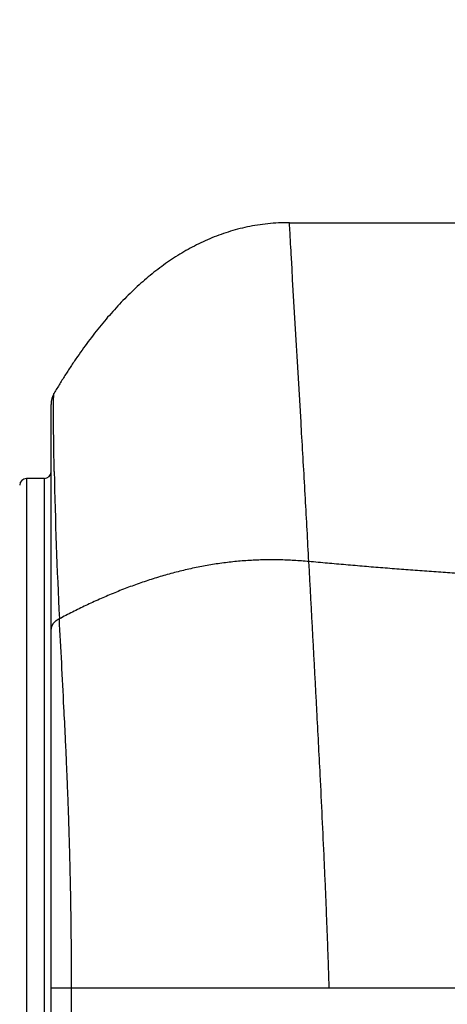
# Model space of a CAD drawing. Header units: millimetres. Extents: x 0 to 1071, y 0 to 742.
# Tile 83 of 128: x 302 to 311, y 380 to 402. Entities that reach past the tile are written whole.
import ezdxf

# ---------------------------------------------------------------- set-up
doc = ezdxf.new("R2010")
doc.units = ezdxf.units.MM
doc.header["$LTSCALE"] = 0.454724
doc.linetypes.add('CENTER', pattern=[50.8, 31.75, -6.35, 6.35, -6.35])
doc.layers.add('NoLayerName_001', color=7, linetype='Continuous')
doc.layers.add('NoLayerName_007', color=7, linetype='Continuous')
doc.styles.get("Standard").update_dxf_attribs({"font": 'txt', "bigfont": 'extfont2'})
doc.dimstyles.get("Standard").update_dxf_attribs({"dimtxt": 2.5, "dimasz": 2.5, "dimexe": 1, "dimexo": 1, "dimtad": 1, "dimdec": 3, "dimzin": 0, "dimdsep": 46, "dimtxsty": 'Standard', "dimcen": 2.5, "dimadec": 3, "dimazin": 0, "dimtfac": 0.75, "dimtdec": 3, "dimtmove": 0, "dimatfit": 3, "dimfxl": 1, "dimarcsym": 0})

# ---------------------------------------------------------------- blocks, each defined once
blk = doc.blocks.new('_OPEN30')
at = {"color": 0, "linetype": 'ByBlock', "lineweight": -2}
for p, q in [((-1, 0.267949), (0, 0)), ((0, 0), (-1, -0.267949)), ((0, 0), (-1, 0))]:
    blk.add_line(p, q, dxfattribs=at)
blk = doc.blocks.new('*D138')
at = {"layer": 'Defpoints', "color": 0}
for p in [(284.276, 426.781), (443.276, 422.9), (284.276, 331.25)]:
    blk.add_point(p, dxfattribs=at)
at = {"layer": 'NoLayerName_001', "color": 0, "linetype": 'Continuous', "lineweight": 13}
for p, q in [((284.276, 424.281), (284.276, 328.75)), ((443.276, 420.4), (443.276, 328.75)), ((439.526, 331.25), (288.026, 331.25))]:
    blk.add_line(p, q, dxfattribs=at)
at = {"layer": 'NoLayerName_001', "color": 0, "lineweight": 13, "xscale": 3.75, "yscale": 3.75, "zscale": 3.75, "rotation": 180}
blk.add_blockref('_OPEN30', (284.276, 331.25), dxfattribs=at)
at = {"layer": 'NoLayerName_001', "color": 0, "lineweight": 13, "xscale": 3.75, "yscale": 3.75, "zscale": 3.75}
blk.add_blockref('_OPEN30', (443.276, 331.25), dxfattribs=at)
at = {"layer": 'NoLayerName_001', "color": 0, "lineweight": 13, "insert": (363.776, 338.217), "char_height": 8.75, "attachment_point": 5}
blk.add_mtext('\\W0.8000;159', dxfattribs=at)

msp = doc.modelspace()

# ---------------------------------------------------------------- linework, layer by layer
at = {"layer": 'NoLayerName_001', "color": 60, "linetype": 'Continuous', "lineweight": 25}
for p, q in [((307.8265, 397.8), (314.3954, 397.8)), ((302.4765, 367.8112), (302.4765, 393.7148)), ((302.3265, 392.05), (301.9226, 392.05)), ((301.9226, 392.05), (301.9226, 369.15)), ((302.3265, 369.15), (302.3265, 392.05)), ((302.4765, 380.6), (308.72, 380.6))]:
    msp.add_line(p, q, dxfattribs=at)
at = {"layer": 'NoLayerName_001', "color": 4, "linetype": 'CENTER', "lineweight": 13}
msp.add_line((280.1905, 380.6), (350, 380.6), dxfattribs=at)
at = {"layer": 'NoLayerName_001', "color": 60, "linetype": 'Continuous', "lineweight": 25}
for centre, radius, start, end in [((302.9765, 393.7148), 0.5, 149.48826, 179.99977), ((302.3265, 392.2), 0.15, 270, 0), ((411.9688, 394.3404), 109.4415, 181.117443, 182.851581), ((301.9226, 391.9), 0.15, 90, 178.5)]:
    msp.add_arc(centre, radius, start, end, dxfattribs=at)
for points, knots in [([(307.8265, 397.8), (307.7445, 397.7979), (307.5824, 397.7969), (307.343, 397.7771), (307.1103, 397.7472), (306.8841, 397.7056), (306.664, 397.6535), (306.4498, 397.5912), (306.2412, 397.5194), (306.0378, 397.4386), (305.8393, 397.3493), (305.6456, 397.2518), (305.4566, 397.1463), (305.2719, 397.0332), (305.0916, 396.9127), (304.9153, 396.7851), (304.7429, 396.6509), (304.5743, 396.5102), (304.4093, 396.3632), (304.2478, 396.2102), (304.0897, 396.0514), (303.9348, 395.8869), (303.7832, 395.717), (303.6345, 395.5417), (303.4889, 395.3614), (303.3461, 395.1761), (303.206, 394.986), (303.0687, 394.7913), (302.9339, 394.5921), (302.8019, 394.3884), (302.6718, 394.1806), (302.5882, 394.0394), (302.5458, 393.9687)], [0, 0, 0, 0, 0.2461978, 0.4859608, 0.7202088, 0.9498169, 1.1756065, 1.3983375, 1.6187018, 1.8373188, 2.0547218, 2.2713736, 2.4876947, 2.7040642, 2.9208189, 3.1382539, 3.3566229, 3.5761415, 3.7970032, 4.0193821, 4.2434286, 4.4692702, 4.6970126, 4.9267409, 5.1585205, 5.3924049, 5.6284498, 5.8667028, 6.1072002, 6.3499677, 6.5950213, 6.8423677, 6.8423677, 6.8423677, 6.8423677]), ([(302.5308, 393.6328), (302.5309, 393.6428), (302.5309, 393.6603), (302.5311, 393.6852), (302.5312, 393.7077), (302.5314, 393.7277), (302.5316, 393.7451), (302.5318, 393.7601), (302.5321, 393.7751), (302.5323, 393.79), (302.5326, 393.805), (302.5329, 393.8175), (302.5332, 393.8275), (302.5334, 393.8349), (302.5336, 393.8424), (302.5338, 393.8499), (302.5341, 393.8574), (302.5344, 393.8649), (302.5347, 393.8723), (302.535, 393.8798), (302.5354, 393.8873), (302.5358, 393.8948), (302.5362, 393.9023), (302.5367, 393.9097), (302.5372, 393.9172), (302.5378, 393.9247), (302.5385, 393.9321), (302.5393, 393.9395), (302.5403, 393.947), (302.5415, 393.9543), (302.5427, 393.9618), (302.5449, 393.9664), (302.5458, 393.9687)], [0, 0, 0, 0, 0.02994424, 0.05240265, 0.07486101, 0.09731914, 0.11229103, 0.12726274, 0.14223424, 0.15720569, 0.17217747, 0.18715004, 0.19463678, 0.20212374, 0.20961066, 0.21709724, 0.22458322, 0.23206835, 0.23955238, 0.2470355, 0.25451888, 0.26200391, 0.26949201, 0.27698468, 0.2844811, 0.29197429, 0.29945697, 0.30692304, 0.31438308, 0.321879, 0.32944275, 0.33691055, 0.33691055, 0.33691055, 0.33691055]), ([(302.5482, 392.206), (302.5468, 392.2774), (302.544, 392.42), (302.5404, 392.6341), (302.5372, 392.8481), (302.5347, 393.0383), (302.5328, 393.2048), (302.5317, 393.3237), (302.5311, 393.4188), (302.5308, 393.4901), (302.5307, 393.5615), (302.5308, 393.6091), (302.5308, 393.6328)], [0, 0, 0, 0, 0.2140364, 0.4280726, 0.6421099, 0.8561496, 0.9988441, 1.1415376, 1.2128837, 1.2842293, 1.3555747, 1.4269201, 1.4269201, 1.4269201, 1.4269201]), ([(308.2629, 390.1839), (308.2075, 390.1885), (308.0969, 390.1986), (307.9306, 390.2091), (307.7642, 390.217), (307.5976, 390.2217), (307.431, 390.2233), (307.2644, 390.2218), (307.0978, 390.217), (306.9314, 390.2089), (306.7651, 390.1974), (306.5991, 390.1824), (306.4334, 390.164), (306.2681, 390.1423), (306.1032, 390.1173), (305.9388, 390.0891), (305.775, 390.0579), (305.6117, 390.0236), (305.4491, 389.9863), (305.2872, 389.9461), (305.1261, 389.9032), (304.9658, 389.8575), (304.8062, 389.8091), (304.6475, 389.7581), (304.4896, 389.7047), (304.3326, 389.6488), (304.1764, 389.5905), (304.0211, 389.53), (303.8667, 389.4673), (303.7132, 389.4024), (303.5605, 389.3356), (303.4087, 389.2667), (303.2578, 389.196), (303.1078, 389.1235), (302.9586, 389.0492), (302.8102, 388.9735), (302.712, 388.9216), (302.6629, 388.8958)], [0, 0, 0, 0, 0.1665804, 0.3331869, 0.4998089, 0.6664367, 0.8330617, 0.9996796, 1.1662924, 1.3329069, 1.4995351, 1.6661916, 1.8328843, 1.9996152, 2.1663821, 2.3331792, 2.4999967, 2.6668213, 2.8336363, 3.0004219, 3.1671645, 3.3338755, 3.5005679, 3.6672511, 3.8339312, 4.0006111, 4.1672907, 4.3339666, 4.500633, 4.6672897, 4.8339422, 5.0005934, 5.1672429, 5.3338878, 5.5005219, 5.6671369, 5.8337216, 5.8337216, 5.8337216, 5.8337216]), ([(302.6629, 388.8958), (302.6597, 388.8942), (302.6535, 388.8912), (302.6442, 388.8864), (302.6351, 388.8814), (302.626, 388.8763), (302.6171, 388.8709), (302.6082, 388.8653), (302.5995, 388.8595), (302.591, 388.8535), (302.5826, 388.8473), (302.5744, 388.8409), (302.5663, 388.8342), (302.5585, 388.8273), (302.5508, 388.8202), (302.5434, 388.8128), (302.5363, 388.8052), (302.5294, 388.7973), (302.5229, 388.7892), (302.5166, 388.7808), (302.5107, 388.7722), (302.5051, 388.7633), (302.5, 388.7542), (302.4953, 388.7449), (302.491, 388.7353), (302.4873, 388.7255), (302.484, 388.7156), (302.4814, 388.7054), (302.4792, 388.6951), (302.4777, 388.6848), (302.4767, 388.6744), (302.4766, 388.6674), (302.4765, 388.6639)], [0, 0, 0, 0, 0.01042025, 0.02084665, 0.03127719, 0.04171041, 0.05214532, 0.0625815, 0.07301911, 0.08345892, 0.09390231, 0.10434932, 0.11479674, 0.12524207, 0.13568418, 0.14612338, 0.15656157, 0.16700227, 0.17745064, 0.18790723, 0.19836634, 0.20882429, 0.21928017, 0.22973617, 0.24019784, 0.25067396, 0.26116523, 0.27166041, 0.28214894, 0.29262221, 0.3030741, 0.31350146, 0.31350146, 0.31350146, 0.31350146]), ([(302.9367, 380.6), (302.9366, 380.7107), (302.9365, 380.9321), (302.9349, 381.2641), (302.9326, 381.5962), (302.9292, 381.9282), (302.9249, 382.2603), (302.9196, 382.5923), (302.9133, 382.9243), (302.9061, 383.2563), (302.8979, 383.5883), (302.8887, 383.9202), (302.8786, 384.2521), (302.8675, 384.584), (302.8554, 384.9159), (302.8423, 385.2477), (302.8284, 385.5794), (302.8136, 385.9111), (302.793, 386.3534), (302.7436, 387.3483), (302.697, 388.2325), (302.6629, 388.8958)], [0, 0, 0, 0, 0.3320511, 0.664109, 0.9961727, 1.3282411, 1.6603129, 1.9923871, 2.3244626, 2.6565383, 2.9886131, 3.320686, 3.6527559, 3.9848218, 4.3168827, 4.6489378, 4.9809887, 5.3130376, 5.6450856, 6.3091816, 8.3014659, 8.3014659, 8.3014659, 8.3014659]), ([(302.7274, 370.6841), (302.7329, 370.7665), (302.7442, 370.9315), (302.7596, 371.179), (302.7741, 371.4266), (302.7876, 371.6742), (302.8, 371.9219), (302.8114, 372.1696), (302.8219, 372.4174), (302.8315, 372.6652), (302.8403, 372.9131), (302.8484, 373.1609), (302.8558, 373.4088), (302.8625, 373.6567), (302.8687, 373.9046), (302.8764, 374.2352), (302.8848, 374.6484), (302.8934, 375.1443), (302.901, 375.6403), (302.9086, 376.2189), (302.917, 376.9628), (302.925, 377.8721), (302.9313, 378.7814), (302.9352, 379.608), (302.9366, 380.1867), (302.9367, 380.5173), (302.9367, 380.6)], [0, 0, 0, 0, 0.2479948, 0.4959914, 0.7439885, 0.9919851, 1.2399811, 1.4879772, 1.7359737, 1.9839703, 2.2319662, 2.4799612, 2.7279561, 2.9759513, 3.2239463, 3.4719409, 3.9679291, 4.4639174, 4.9599049, 5.4558923, 6.1998747, 7.1918548, 8.1838348, 8.9278174, 9.671798, 9.9197916, 9.9197916, 9.9197916, 9.9197916])]:
    msp.add_open_spline(points, degree=3, knots=knots, dxfattribs=at)
at = {"layer": 'NoLayerName_007', "color": 60, "linetype": 'Continuous', "lineweight": 25}
msp.add_line((308.72, 380.6), (320.8265, 380.6), dxfattribs=at)
for points, knots in [([(308.2629, 390.1839), (308.2368, 390.6567), (308.1844, 391.6198), (308.0554, 393.896), (307.9306, 395.9089), (307.848, 397.4499), (307.8336, 397.695), (307.8305, 397.7475), (307.8278, 397.7825), (307.8265, 397.8)], [0, 0, 0, 0, 1.4204983, 2.8936076, 6.839435, 7.4707675, 7.5233784, 7.5759882, 7.6285913, 7.6285913, 7.6285913, 7.6285913]), ([(308.72, 380.6), (308.7148, 380.7598), (308.7048, 381.0795), (308.6879, 381.559), (308.6699, 382.0384), (308.6508, 382.5177), (308.6306, 382.9971), (308.6025, 383.6361), (308.5652, 384.4349), (308.51, 385.5529), (308.4108, 387.4694), (308.323, 389.0661), (308.2629, 390.1839)], [0, 0, 0, 0, 0.4797463, 0.9594924, 1.4392404, 1.9189914, 2.3987459, 2.8785038, 3.8380269, 4.7975503, 6.2368099, 9.5950289, 9.5950289, 9.5950289, 9.5950289]), ([(320.7488, 389.6), (320.6099, 389.6003), (320.332, 389.6005), (319.9152, 389.6027), (319.4984, 389.6059), (319.0817, 389.6104), (318.6649, 389.6161), (318.2481, 389.6232), (317.8314, 389.6316), (317.4147, 389.6413), (316.9981, 389.6525), (316.5815, 389.6649), (316.1649, 389.6788), (315.7484, 389.6939), (315.3319, 389.7104), (314.9155, 389.7282), (314.4991, 389.7473), (314.0828, 389.7676), (313.6665, 389.7893), (313.2504, 389.8122), (312.8343, 389.8363), (312.4182, 389.8617), (312.0023, 389.8883), (311.5864, 389.9162), (311.1706, 389.9453), (310.7549, 389.9755), (310.3393, 390.0071), (309.9238, 390.0398), (309.5084, 390.0738), (309.0931, 390.1092), (308.6779, 390.1457), (308.4012, 390.1713), (308.2629, 390.1839)], [0, 0, 0, 0, 0.4167955, 0.8335956, 1.2503988, 1.6672039, 2.0840098, 2.5008157, 2.9176212, 3.3344258, 3.7512295, 4.1680326, 4.5848354, 5.0016381, 5.4184406, 5.8352428, 6.2520444, 6.6688453, 7.0856453, 7.502445, 7.9192449, 8.3360454, 8.7528468, 9.1696492, 9.5864529, 10.0032577, 10.4200624, 10.8368663, 11.2536685, 11.6704685, 12.0872657, 12.50406, 12.50406, 12.50406, 12.50406])]:
    msp.add_open_spline(points, degree=3, knots=knots, dxfattribs=at)

# ---------------------------------------------------------------- dimensions: what is measured, and where the dimension line sits
at = {"layer": 'NoLayerName_001', "color": 3, "linetype": 'Continuous', "lineweight": 13}
dim = msp.add_linear_dim(base=(284.2765, 331.25), p1=(443.2765, 422.9), p2=(284.2765, 426.7808), angle=180, text='\\W0.8000;<>', dimstyle='Standard', override={"dimtxt": 8.75, "dimasz": 3.75, "dimexe": 2.5, "dimexo": 2.5, "dimgap": 2.5, "dimzin": 8, "dimblk": 'OPEN30', "dimclrd": 0, "dimclre": 0, "dimclrt": 0, "dimtp": 0, "dimtm": 0, "dimlwd": 13, "dimlwe": 13}, dxfattribs=at)
dim.commit()
dim.dimension.update_dxf_attribs({"geometry": '*D138', "text_midpoint": (363.7765, 331.25), "dimtype": 160})

doc.saveas('drawing.dxf')
